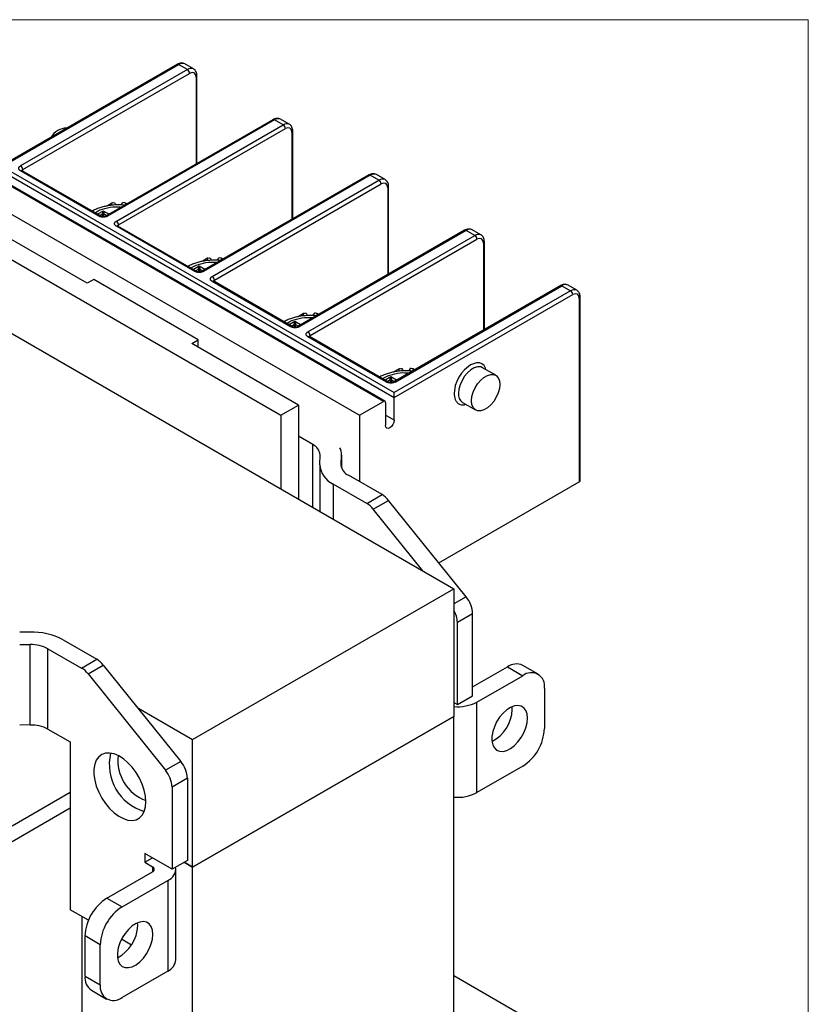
# Model space of a CAD drawing. Header units: inches. Extents: x 0 to 17, y 0 to 11.
# Tile 25 of 25: x 14.5 to 17, y 7.9 to 11. Entities that reach past the tile are written whole.
import ezdxf

# ---------------------------------------------------------------- set-up
doc = ezdxf.new("R2010")
doc.units = ezdxf.units.IN
doc.header["$MEASUREMENT"] = 0
doc.linetypes.add('SLD-Solid', pattern=[0])
doc.layers.add('SLD-DEFPOINTS', color=7, linetype='Continuous')

# ---------------------------------------------------------------- blocks, each defined once
blk = doc.blocks.new('Block2')
at = {"color": 7, "linetype": 'SLD-Solid', "lineweight": 18}
for p, q in [((17, 11), (0, 11)), ((17, 0), (17, 11))]:
    blk.add_line(p, q, dxfattribs=at)

msp = doc.modelspace()

# ---------------------------------------------------------------- linework, layer by layer
for p, q in [((15.035, 10.8425), (15.0072, 10.8586)), ((14.9826, 10.8571), (14.4139, 10.5289)), ((14.4238, 10.5312), (14.9875, 10.8566)), ((15.0153, 10.8406), (14.4822, 10.5328)), ((14.4892, 10.5208), (15.0223, 10.8285)), ((15.0153, 10.8406), (14.9875, 10.8566)), ((15.0432, 10.8165), (15.0432, 10.5386)), ((15.0461, 10.5402), (15.0461, 10.8205)), ((15.2888, 10.6804), (14.7557, 10.3726)), ((15.2937, 10.6799), (14.7606, 10.3721)), ((15.3216, 10.6638), (15.2937, 10.6799)), ((15.3412, 10.6657), (15.3134, 10.6818)), ((14.7884, 10.356), (15.3216, 10.6638)), ((14.7954, 10.344), (15.3285, 10.6517)), ((15.3494, 10.6397), (15.3494, 10.3618)), ((15.3523, 10.3634), (15.3523, 10.6437)), ((14.4098, 10.5232), (15.6765, 9.7919)), ((14.4238, 10.5312), (15.6765, 9.808)), ((14.7328, 10.3721), (14.4822, 10.5167)), ((14.4871, 10.5172), (14.4865, 10.5174)), ((14.7377, 10.3726), (14.4871, 10.5172)), ((14.4892, 10.5161), (14.4892, 10.5208)), ((15.6417, 9.7799), (14.375, 10.5111)), ((15.6466, 9.7804), (14.38, 10.5116)), ((15.595, 10.5036), (15.0619, 10.1958)), ((15.5999, 10.5031), (15.0668, 10.1953)), ((15.0947, 10.1793), (15.6278, 10.487)), ((15.6278, 10.487), (15.5999, 10.5031)), ((15.6475, 10.489), (15.6196, 10.505)), ((14.2985, 10.4669), (15.5651, 9.7357)), ((15.1016, 10.1672), (15.6347, 10.475)), ((15.6556, 10.4629), (15.6556, 10.185)), ((15.6585, 10.1867), (15.6585, 10.4669)), ((13.7459, 10.4058), (15.8672, 9.1812)), ((14.7466, 10.3884), (14.7284, 10.3779)), ((14.7649, 10.3779), (14.7466, 10.3884)), ((14.7738, 10.414), (14.7567, 10.4042)), ((14.7738, 10.4069), (14.7738, 10.414)), ((14.8223, 10.411), (14.8171, 10.414)), ((14.8171, 10.414), (14.8171, 10.408)), ((14.7355, 10.3739), (14.7445, 10.3791)), ((14.7445, 10.3791), (14.7445, 10.3707)), ((14.7487, 10.3791), (14.7578, 10.3738)), ((14.7487, 10.3707), (14.7487, 10.3791)), ((14.6952, 10.1576), (14.3542, 10.3544)), ((15.039, 10.1953), (14.7884, 10.34)), ((14.7934, 10.3404), (14.7927, 10.3407)), ((15.0439, 10.1958), (14.7934, 10.3404)), ((14.7954, 10.3393), (14.7954, 10.344)), ((15.9013, 10.3268), (15.3681, 10.019)), ((15.9062, 10.3263), (15.3731, 10.0185)), ((15.934, 10.3102), (15.9062, 10.3263)), ((15.9537, 10.3122), (15.9259, 10.3283)), ((14.2985, 10.3223), (15.3146, 9.7357)), ((15.4009, 10.0025), (15.934, 10.3102)), ((15.4079, 9.9904), (15.941, 10.2982)), ((15.9619, 10.2861), (15.9619, 10.0082)), ((15.9647, 10.0099), (15.9647, 10.2901)), ((15.08, 10.2372), (15.063, 10.2274)), ((15.08, 10.2301), (15.08, 10.2372)), ((15.1285, 10.2342), (15.1233, 10.2372)), ((15.1233, 10.2372), (15.1233, 10.2312)), ((15.0528, 10.2117), (15.0347, 10.2012)), ((15.0417, 10.1971), (15.0507, 10.2023)), ((15.0507, 10.2023), (15.0507, 10.1939)), ((15.0711, 10.2011), (15.0528, 10.2117)), ((15.055, 10.2023), (15.064, 10.197)), ((15.055, 10.1939), (15.055, 10.2023)), ((14.7161, 10.1696), (14.6952, 10.1576)), ((15.0501, 9.9768), (14.7161, 10.1696)), ((15.1016, 10.1625), (15.1016, 10.1672)), ((15.3452, 10.0185), (15.0947, 10.1632)), ((15.0996, 10.1637), (15.0989, 10.1639)), ((15.3501, 10.019), (15.0996, 10.1637)), ((16.2075, 10.15), (15.6744, 9.8422)), ((15.6793, 9.8418), (16.2124, 10.1495)), ((16.2124, 10.1495), (16.2402, 10.1334)), ((16.2599, 10.1354), (16.2321, 10.1515)), ((16.2402, 10.1334), (15.6765, 9.808)), ((15.6765, 9.7919), (16.2472, 10.1214)), ((16.2681, 10.1093), (16.2681, 9.5227)), ((16.271, 9.5267), (16.271, 10.1134)), ((15.3862, 10.0605), (15.3692, 10.0507)), ((15.3862, 10.0533), (15.3862, 10.0605)), ((15.4347, 10.0575), (15.4295, 10.0605)), ((15.4295, 10.0605), (15.4295, 10.0545)), ((15.3591, 10.0349), (15.3409, 10.0244)), ((15.348, 10.0203), (15.3569, 10.0255)), ((15.3569, 10.0255), (15.3569, 10.0171)), ((15.3773, 10.0243), (15.3591, 10.0349)), ((15.3612, 10.0255), (15.3703, 10.0203)), ((15.3612, 10.0171), (15.3612, 10.0255)), ((15.6514, 9.8418), (15.4009, 9.9864)), ((15.4058, 9.9869), (15.4051, 9.9871)), ((15.6564, 9.8422), (15.4058, 9.9869)), ((15.4079, 9.9857), (15.4079, 9.9904)), ((15.0293, 9.9647), (15.0501, 9.9768)), ((15.3703, 9.7678), (15.0293, 9.9647)), ((15.0501, 9.9527), (15.0501, 9.9768)), ((15.6924, 9.8837), (15.6754, 9.8739)), ((15.6924, 9.8766), (15.6924, 9.8837)), ((15.7409, 9.8807), (15.7357, 9.8837)), ((15.7357, 9.8837), (15.7357, 9.8777)), ((16.0008, 9.8634), (15.959, 9.8875)), ((15.6653, 9.8581), (15.6471, 9.8476)), ((15.6836, 9.8476), (15.6653, 9.8581)), ((15.6542, 9.8435), (15.6632, 9.8487)), ((15.6632, 9.8487), (15.6632, 9.8403)), ((15.6674, 9.8487), (15.6765, 9.8435)), ((15.6674, 9.8403), (15.6674, 9.8487)), ((15.6765, 9.7196), (15.6765, 9.7919)), ((15.3146, 9.7357), (15.3703, 9.7678)), ((15.3703, 9.7678), (15.3703, 9.4681)), ((15.5651, 9.7357), (15.6417, 9.7799)), ((15.6487, 9.7759), (15.6487, 9.7035)), ((15.8951, 9.7767), (15.9368, 9.7526)), ((15.3146, 9.7357), (15.3146, 9.5002)), ((15.5651, 9.7357), (15.5651, 9.5237)), ((15.6765, 9.7196), (15.6487, 9.7357)), ((15.4162, 9.6418), (15.3703, 9.6683)), ((15.4162, 9.4415), (15.4162, 9.6418)), ((15.4383, 9.5775), (15.4393, 9.6089)), ((15.5072, 9.5768), (15.5082, 9.6082)), ((15.5082, 9.5688), (15.5082, 9.6097)), ((15.5082, 9.6082), (15.5082, 9.5689)), ((15.4383, 9.576), (15.4383, 9.4288)), ((15.5072, 9.5752), (15.5072, 9.5768)), ((15.6375, 9.4819), (15.5303, 9.5438)), ((15.5888, 9.4538), (15.4816, 9.5157)), ((15.4816, 9.5157), (15.4816, 9.4038)), ((15.8191, 9.2635), (16.2681, 9.5227)), ((15.5888, 9.4538), (15.6375, 9.4819)), ((15.6096, 9.4353), (15.6584, 9.4634)), ((15.9062, 9.1551), (15.6584, 9.4634)), ((15.7677, 9.2386), (15.6096, 9.4353)), ((15.032, 8.6991), (15.8672, 9.1812)), ((15.8672, 9.1812), (15.8672, 8.7729)), ((15.9062, 9.1551), (15.8672, 9.1326)), ((15.9271, 9.1013), (15.8783, 9.0732)), ((15.9271, 8.8388), (15.9271, 9.1013)), ((15.8783, 8.8107), (15.8783, 9.0732)), ((14.5116, 9.0424), (14.4794, 9.0421)), ((14.4794, 9.0023), (14.5128, 9.0027)), ((14.5128, 8.7455), (14.5128, 9.0027)), ((14.6186, 9.0175), (14.7258, 8.9556)), ((14.5698, 8.7322), (14.5698, 8.9894)), ((14.5698, 8.9894), (14.677, 8.9275)), ((14.677, 8.9275), (14.7258, 8.9556)), ((14.6979, 8.909), (14.7466, 8.9371)), ((14.6979, 8.909), (14.9457, 8.6007)), ((14.7466, 8.9371), (14.9945, 8.6288)), ((15.9271, 8.867), (16.0384, 8.9312)), ((16.0384, 8.9312), (16.0871, 8.9031)), ((16.1363, 8.908), (16.0876, 8.9361)), ((15.941, 8.8187), (16.0871, 8.9031)), ((16.1567, 8.8629), (16.1567, 8.7343)), ((15.8672, 8.8171), (15.8783, 8.8107)), ((15.8783, 8.8107), (15.9271, 8.8388)), ((15.941, 8.5294), (15.941, 8.8187)), ((14.8565, 8.8004), (15.032, 8.6991)), ((16.0537, 8.7954), (16.0532, 8.8041)), ((15.8672, 8.7729), (15.032, 8.2908)), ((15.032, 8.2908), (15.8672, 8.7729)), ((15.8672, 7.1399), (15.8672, 8.7729)), ((15.8672, 8.7729), (15.8672, 8.7729)), ((14.5128, 8.7455), (14.4794, 8.7452)), ((14.5698, 8.7322), (14.6409, 8.6912)), ((14.6409, 8.6912), (14.6409, 8.155)), ((15.032, 8.2908), (15.032, 8.6991)), ((14.9945, 8.6288), (14.9457, 8.6007)), ((16.0871, 8.6138), (15.941, 8.5294)), ((15.0153, 8.575), (14.9666, 8.5469)), ((15.0153, 8.575), (15.0153, 8.3125)), ((14.4558, 8.4234), (14.6409, 8.5303)), ((14.9666, 8.5469), (14.9666, 8.2844)), ((14.6409, 8.4792), (14.4558, 8.3724)), ((14.9666, 8.2844), (14.8796, 8.3346)), ((14.8796, 8.3346), (14.8796, 8.3065)), ((14.8796, 8.3065), (14.904, 8.3205)), ((15.0153, 8.3125), (14.9666, 8.2844)), ((14.8796, 8.3065), (14.904, 8.2924)), ((14.904, 8.2924), (14.904, 8.2763)), ((14.9786, 7.9951), (14.9786, 8.2844)), ((15.032, 8.2908), (15.0049, 8.3065)), ((15.0049, 8.3065), (15.032, 8.2908)), ((15.032, 6.6577), (15.032, 8.2908)), ((14.7578, 8.192), (14.904, 8.2763)), ((14.8065, 8.1638), (14.9527, 8.2482)), ((14.9527, 8.2482), (14.9527, 7.9589)), ((14.7578, 8.192), (14.8065, 8.1638)), ((14.6993, 8.1213), (14.6409, 8.155)), ((14.6785, 8.1333), (14.6785, 7.2701)), ((14.8566, 8.1044), (14.8561, 8.1131)), ((14.7369, 8.0433), (14.6882, 8.0714)), ((14.6882, 7.9428), (14.6882, 8.0714)), ((14.8363, 8.0422), (14.8046, 8.0605)), ((14.7369, 7.9147), (14.7369, 8.0433)), ((14.6882, 7.9428), (14.7369, 7.9147)), ((14.9527, 7.9589), (14.8065, 7.8745)), ((16.5465, 7.5513), (15.8672, 7.9434)), ((14.7086, 7.8978), (14.7573, 7.8696))]:
    msp.add_line(p, q)
at = {"flags": 128}
for points in [[(15.9695, 9.8815), (15.9686, 9.8863), (15.9637, 9.8944), (15.957, 9.9), (15.9488, 9.9031), (15.9393, 9.9033), (15.9201, 9.8964), (15.9009, 9.8811), (15.8914, 9.87), (15.8832, 9.8574), (15.8765, 9.844), (15.8716, 9.8303), (15.8679, 9.806), (15.8679, 9.806)], [(15.959, 9.8875), (15.9528, 9.8899), (15.9431, 9.8902), (15.9325, 9.8871), (15.9216, 9.8808), (15.911, 9.8717), (15.9014, 9.8603), (15.8932, 9.8472), (15.887, 9.8333), (15.8831, 9.8192), (15.8818, 9.806)], [(15.9236, 9.7819), (15.9249, 9.7951), (15.9288, 9.8091), (15.935, 9.8231), (15.9431, 9.8362), (15.9528, 9.8476), (15.9634, 9.8567), (15.9743, 9.863), (15.9849, 9.8661), (15.9945, 9.8658), (16.0027, 9.8622), (16.0089, 9.8554), (16.0127, 9.8459), (16.0141, 9.8341), (16.0127, 9.8208), (16.0089, 9.8068), (16.0027, 9.7929), (15.9945, 9.7798), (15.9849, 9.7684), (15.9743, 9.7593), (15.9634, 9.753), (15.9528, 9.7499), (15.9431, 9.7502), (15.935, 9.7538), (15.9288, 9.7606), (15.9249, 9.7701), (15.9236, 9.7819)], [(15.6765, 9.7919), (15.6765, 9.7935), (15.6765, 9.7952), (15.6765, 9.797), (15.6765, 9.799), (15.6765, 9.801), (15.6765, 9.8029), (15.6765, 9.8048), (15.6765, 9.8065), (15.6765, 9.808)], [(15.6765, 9.7196), (15.6754, 9.7128), (15.6724, 9.7059), (15.6679, 9.6998), (15.6626, 9.6955), (15.6573, 9.6936), (15.6527, 9.6945), (15.6497, 9.698), (15.6487, 9.7035)], [(16.1024, 8.7673), (16.1011, 8.7807), (16.0972, 8.7919), (16.0908, 8.8005), (16.0823, 8.8059), (16.0721, 8.808), (16.0606, 8.8067), (16.0485, 8.8019), (16.0361, 8.794), (16.0242, 8.7834), (16.0133, 8.7704), (16.0039, 8.7557), (15.9965, 8.7401), (15.9913, 8.7242), (15.9886, 8.7087), (15.9886, 8.6945), (15.9913, 8.6821), (15.9965, 8.6721), (16.0039, 8.6651), (16.0133, 8.6613), (16.0242, 8.6609), (16.0361, 8.664), (16.0485, 8.6703), (16.0606, 8.6797), (16.0721, 8.6915), (16.0823, 8.7054), (16.0908, 8.7207), (16.0972, 8.7366), (16.1011, 8.7524), (16.1024, 8.7673)], [(14.8831, 8.4999), (14.8818, 8.5179), (14.8778, 8.5369), (14.8713, 8.5562), (14.8625, 8.5753), (14.8517, 8.5935), (14.8392, 8.6102), (14.8254, 8.625), (14.8108, 8.6372), (14.7958, 8.6466), (14.781, 8.6529), (14.7668, 8.6558), (14.7536, 8.6552), (14.7419, 8.6512), (14.732, 8.6438), (14.7243, 8.6334), (14.7191, 8.6203), (14.7164, 8.6048), (14.7164, 8.5875), (14.7191, 8.569), (14.7243, 8.5497), (14.732, 8.5305), (14.7419, 8.5117), (14.7536, 8.4942), (14.7668, 8.4784), (14.781, 8.4648), (14.7958, 8.454), (14.8108, 8.4461), (14.8254, 8.4415), (14.8392, 8.4404), (14.8517, 8.4427), (14.8625, 8.4484), (14.8713, 8.4573), (14.8778, 8.4691), (14.8818, 8.4835), (14.8831, 8.4999)], [(14.9054, 8.0762), (14.904, 8.0896), (14.9001, 8.1009), (14.8937, 8.1094), (14.8852, 8.1148), (14.875, 8.1169), (14.8636, 8.1156), (14.8514, 8.1109), (14.8391, 8.103), (14.8272, 8.0923), (14.8163, 8.0793), (14.8069, 8.0647), (14.7994, 8.049), (14.7942, 8.0331), (14.7916, 8.0177), (14.7916, 8.0034), (14.7942, 7.991), (14.7994, 7.9811), (14.8069, 7.974), (14.8163, 7.9703), (14.8272, 7.9699), (14.8391, 7.9729), (14.8514, 7.9793), (14.8636, 7.9886), (14.875, 8.0005), (14.8852, 8.0144), (14.8937, 8.0296), (14.9001, 8.0455), (14.904, 8.0613), (14.9054, 8.0762)]]:
    msp.add_lwpolyline(points, dxfattribs=at)
for centre, radius, start, end in [((14.999, 10.8405), 0.0198, 65.6923, 125.6185), ((14.9846, 10.8526), 0.00495, 54.3808, 114.3066), ((15.0269, 10.8243), 0.0199, 67.0212, 125.5017), ((15.0072, 10.8278), 0.0151, 2.6054, 57.3951), ((15.0414, 10.8208), 0.00465, 292.2138, 356.4864), ((15.2908, 10.6758), 0.00495, 54.3804, 114.3068), ((15.3053, 10.6638), 0.0198, 65.6923, 125.6185), ((14.6304, 10.5944), 0.059, 90.6863, 149.3083), ((15.333, 10.6488), 0.0188, 63.5303, 127.3208), ((15.3134, 10.6511), 0.0151, 2.6053, 57.3951), ((15.3476, 10.644), 0.00472, 292.7414, 355.958), ((14.4741, 10.5201), 0.0151, 2.6054, 57.3951), ((14.4851, 10.5127), 0.00495, 65.693, 125.6196), ((14.4914, 10.516), 0.00525, 115.3077, 164.2234), ((15.5971, 10.4991), 0.00495, 54.3805, 114.3066), ((15.6115, 10.487), 0.0198, 65.6923, 125.6185), ((15.6392, 10.472), 0.0188, 63.5303, 127.3208), ((15.6196, 10.4743), 0.0151, 2.6054, 57.395), ((15.6538, 10.4672), 0.0047, 292.6042, 356.0956), ((14.7356, 10.3684), 0.00471, 63.5328, 127.3237), ((14.7466, 10.375), 0.00461, 62.6099, 117.3893), ((14.7577, 10.3682), 0.00484, 53.6284, 115.3455), ((14.7803, 10.3433), 0.0151, 2.6053, 57.3951), ((14.7913, 10.3359), 0.00495, 65.693, 125.6196), ((14.7976, 10.3392), 0.00525, 115.3077, 164.2234), ((15.9033, 10.3223), 0.00495, 54.3804, 114.3068), ((15.9177, 10.3102), 0.0198, 65.6923, 125.6185), ((15.9456, 10.294), 0.0199, 67.0212, 125.5017), ((15.9259, 10.2975), 0.0151, 2.6052, 57.3952), ((15.9601, 10.2904), 0.00468, 292.4696, 356.2298), ((15.0528, 10.1982), 0.00461, 62.6095, 117.3892), ((15.0418, 10.1916), 0.00471, 63.5328, 127.3237), ((15.064, 10.1916), 0.0047, 52.6674, 116.4761), ((15.0865, 10.1665), 0.0151, 2.6054, 57.395), ((15.1039, 10.1625), 0.00525, 115.3072, 164.2236), ((15.0976, 10.1592), 0.00495, 65.693, 125.6196), ((16.2095, 10.1455), 0.00495, 54.3803, 114.3066), ((16.2239, 10.1334), 0.0198, 65.6923, 125.6185), ((16.2518, 10.1172), 0.0199, 67.0212, 125.5017), ((16.2321, 10.1207), 0.0151, 2.6051, 57.3951), ((16.2663, 10.1137), 0.00472, 292.7422, 355.9566), ((15.3481, 10.0148), 0.00471, 63.5328, 127.3237), ((15.3591, 10.0214), 0.00461, 62.6096, 117.3891), ((15.3702, 10.0148), 0.00471, 52.6757, 116.4677), ((15.3927, 9.9897), 0.0151, 2.6052, 57.3952), ((15.4038, 9.9824), 0.00495, 65.693, 125.6196), ((15.4101, 9.9857), 0.00525, 115.3077, 164.2234), ((15.6543, 9.8379), 0.00484, 64.673, 126.3531), ((15.6653, 9.8446), 0.00461, 62.6094, 117.3893), ((15.6764, 9.8379), 0.00483, 53.6099, 115.364), ((15.9126, 9.8023), 0.031, 173.1427, 235.545), ((15.6444, 9.7766), 0.0043, 350.7864, 129.2043), ((15.4002, 9.6061), 0.0392, 4.0972, 65.8769), ((15.4561, 9.6094), 0.0521, 358.6385, 25.5), ((15.5116, 9.5827), 0.0734, 184.0971, 245.877), ((15.5463, 9.5796), 0.0392, 184.0971, 245.877), ((16.266, 9.5272), 0.00495, 294.3761, 354.3033), ((15.5978, 9.4161), 0.0769, 37.979, 58.894), ((15.549, 9.388), 0.0769, 37.979, 58.894), ((15.8365, 9.0972), 0.0906, 2.6392, 39.772), ((15.794, 9.0705), 0.0843, 1.8698, 29.8372), ((14.518, 8.8284), 0.2142, 62.013, 91.7292), ((14.5162, 8.8885), 0.1142, 62.0129, 91.7292), ((14.686, 8.8898), 0.0769, 37.979, 58.894), ((16.0672, 8.891), 0.0495, 65.693, 125.6174), ((14.6373, 8.8617), 0.0769, 37.979, 58.894), ((16.1143, 8.8698), 0.043, 350.786, 129.2032), ((15.8792, 8.9374), 0.1337, 264.8455, 297.5019), ((15.9331, 8.7997), 0.1207, 297.5015, 357.9505), ((14.5162, 8.6313), 0.1142, 62.0129, 91.7292), ((16.0056, 8.7412), 0.1513, 302.6055, 357.3945), ((14.922, 8.6188), 0.1562, 166.4495, 253.5452), ((14.9293, 8.6325), 0.1363, 173.6368, 250.1353), ((14.9248, 8.5708), 0.0906, 2.6392, 39.772), ((14.8761, 8.5427), 0.0906, 2.6392, 39.772), ((15.8796, 8.6462), 0.1319, 264.6155, 297.732), ((14.9009, 8.2844), 0.00859, 290.7829, 69.2163), ((14.9366, 8.2865), 0.0415, 292.7752, 6.0753), ((14.8393, 8.0645), 0.1513, 122.6055, 177.3945), ((14.888, 8.0364), 0.1513, 122.6055, 177.3945), ((14.736, 8.1087), 0.1207, 297.5015, 357.9505), ((14.9343, 7.9995), 0.0446, 294.3747, 354.305), ((14.7365, 7.9375), 0.0485, 173.7021, 234.9856), ((14.7794, 7.9078), 0.043, 170.7859, 309.2033)]:
    msp.add_arc(centre, radius, start, end)
for centre, major_axis, start_param, end_param in [((14.7738, 10.4044), (0.0105, 0.0105), 0.995796, 1.0931), ((14.8171, 10.4044), (-0.0105, 0.0105), 5.190086, 5.28739), ((15.08, 10.2276), (0.0105, 0.0105), 0.995796, 1.0931), ((15.1233, 10.2276), (-0.0105, 0.0105), 5.190086, 5.28739), ((15.3862, 10.0508), (0.0105, 0.0105), 0.995796, 1.0931), ((15.4295, 10.0508), (-0.0105, 0.0105), 5.190086, 5.28739), ((15.6924, 9.874), (0.0105, 0.0105), 0.995796, 1.0931), ((15.7357, 9.874), (-0.0105, 0.0105), 5.190086, 5.28739)]:
    msp.add_ellipse(centre, major_axis=major_axis, ratio=0.517687, start_param=start_param, end_param=end_param)
for points, knots in [([(15.0072, 10.8586), (15.0053, 10.8594), (15.0017, 10.8611), (14.9954, 10.8615), (14.9889, 10.8603), (14.9847, 10.8582), (14.9826, 10.8571)], [0, 0, 0, 0, 0.2556078, 0.5089189, 0.7577223, 1, 1, 1, 1]), ([(15.0461, 10.8205), (15.0459, 10.8228), (15.0456, 10.8275), (15.0434, 10.8337), (15.04, 10.839), (15.0367, 10.8414), (15.035, 10.8425)], [0, 0, 0, 0, 0.242276, 0.491082, 0.74439, 1, 1, 1, 1]), ([(15.3134, 10.6818), (15.3116, 10.6827), (15.3079, 10.6844), (15.3016, 10.6847), (15.2951, 10.6835), (15.2909, 10.6814), (15.2888, 10.6804)], [0, 0, 0, 0, 0.255608, 0.508919, 0.757723, 1, 1, 1, 1]), ([(15.3523, 10.6437), (15.3521, 10.646), (15.3519, 10.6507), (15.3496, 10.6569), (15.3462, 10.6623), (15.3429, 10.6646), (15.3412, 10.6657)], [0, 0, 0, 0, 0.242276, 0.491082, 0.74439, 1, 1, 1, 1]), ([(14.4822, 10.5167), (14.4817, 10.5171), (14.4805, 10.5178), (14.4792, 10.519), (14.4778, 10.5205), (14.4767, 10.5225), (14.4763, 10.5248), (14.4767, 10.5271), (14.4779, 10.5293), (14.4797, 10.5312), (14.4814, 10.5323), (14.4822, 10.5328)], [0, 0, 0, 0, 0.080115, 0.159741, 0.240152, 0.369781, 0.500092, 0.629721, 0.760033, 0.87985, 1, 1, 1, 1]), ([(15.6196, 10.505), (15.6178, 10.5059), (15.6141, 10.5076), (15.6078, 10.5079), (15.6013, 10.5067), (15.5971, 10.5046), (15.595, 10.5036)], [0, 0, 0, 0, 0.2556078, 0.5089189, 0.7577226, 1, 1, 1, 1]), ([(15.6585, 10.4669), (15.6584, 10.4692), (15.6581, 10.474), (15.6559, 10.4802), (15.6524, 10.4855), (15.6491, 10.4878), (15.6475, 10.489)], [0, 0, 0, 0, 0.242276, 0.491082, 0.74439, 1, 1, 1, 1]), ([(14.8153, 10.407), (14.8135, 10.4072), (14.8069, 10.4079), (14.7932, 10.4083), (14.7785, 10.4076), (14.7642, 10.4058), (14.7522, 10.4035), (14.7385, 10.3999), (14.725, 10.3949), (14.7157, 10.3909), (14.7114, 10.3882), (14.711, 10.388)], [0, 0, 0, 0, 0.049685, 0.179346, 0.367722, 0.444838, 0.572007, 0.702893, 0.842426, 0.9872, 1, 1, 1, 1]), ([(14.7209, 10.3823), (14.7222, 10.3834), (14.7297, 10.3898), (14.7521, 10.3974), (14.7805, 10.4031), (14.7987, 10.4017), (14.8052, 10.4012)], [0, 0, 0, 0, 0.0720448, 0.4226362, 0.7951522, 1, 1, 1, 1]), ([(14.7445, 10.3791), (14.7445, 10.3793), (14.7445, 10.3799), (14.7447, 10.381), (14.7449, 10.3822), (14.7452, 10.3839), (14.7458, 10.3862), (14.7463, 10.3876), (14.7466, 10.3884)], [0, 0, 0, 0, 0.082227, 0.174015, 0.280699, 0.40572, 0.640959, 1, 1, 1, 1]), ([(14.7466, 10.3884), (14.7468, 10.388), (14.7471, 10.3872), (14.7475, 10.3858), (14.7478, 10.3846), (14.7482, 10.3833), (14.7484, 10.3819), (14.7487, 10.3803), (14.7487, 10.3794), (14.7487, 10.3791)], [0, 0, 0, 0, 0.1954107, 0.3596587, 0.4928677, 0.5952846, 0.7575222, 0.8889815, 1, 1, 1, 1]), ([(14.7749, 10.4146), (14.7772, 10.4158), (14.7798, 10.416), (14.7841, 10.4139), (14.7856, 10.4116), (14.7856, 10.409)], [0, 0, 0, 0, 0.5, 0.5, 1, 1, 1, 1]), ([(14.8159, 10.4146), (14.8136, 10.4158), (14.811, 10.416), (14.8067, 10.4139), (14.8052, 10.4116), (14.8052, 10.409)], [0, 0, 0, 0, 0.5, 0.5, 1, 1, 1, 1]), ([(14.7606, 10.3721), (14.76, 10.3718), (14.7588, 10.3711), (14.7567, 10.3703), (14.7541, 10.3696), (14.7507, 10.3689), (14.7467, 10.3687), (14.7427, 10.3689), (14.7389, 10.3696), (14.7355, 10.3707), (14.7337, 10.3716), (14.7328, 10.3721)], [0, 0, 0, 0, 0.0801151, 0.1597406, 0.2401519, 0.3697806, 0.5000923, 0.6297213, 0.7600334, 0.8798503, 1, 1, 1, 1]), ([(14.7557, 10.3726), (14.7544, 10.372), (14.7517, 10.3708), (14.7467, 10.3703), (14.7416, 10.3708), (14.739, 10.372), (14.7377, 10.3726)], [0, 0, 0, 0, 0.249999, 0.5, 0.75, 1, 1, 1, 1]), ([(14.7884, 10.34), (14.7879, 10.3403), (14.7868, 10.341), (14.7854, 10.3422), (14.784, 10.3437), (14.7829, 10.3457), (14.7825, 10.348), (14.7829, 10.3503), (14.7841, 10.3525), (14.786, 10.3544), (14.7876, 10.3555), (14.7884, 10.356)], [0, 0, 0, 0, 0.080115, 0.159741, 0.240152, 0.369781, 0.500092, 0.629721, 0.760033, 0.87985, 1, 1, 1, 1]), ([(15.9259, 10.3283), (15.924, 10.3291), (15.9204, 10.3308), (15.914, 10.3311), (15.9075, 10.3299), (15.9033, 10.3278), (15.9013, 10.3268)], [0, 0, 0, 0, 0.255608, 0.508919, 0.757723, 1, 1, 1, 1]), ([(15.9647, 10.2901), (15.9646, 10.2925), (15.9643, 10.2972), (15.9621, 10.3034), (15.9586, 10.3087), (15.9553, 10.311), (15.9537, 10.3122)], [0, 0, 0, 0, 0.242276, 0.491082, 0.74439, 1, 1, 1, 1]), ([(15.1215, 10.2302), (15.1197, 10.2304), (15.1131, 10.2312), (15.0994, 10.2315), (15.0848, 10.2308), (15.0704, 10.229), (15.0585, 10.2268), (15.0447, 10.2231), (15.0313, 10.2182), (15.0217, 10.214), (15.0171, 10.2111), (15.0165, 10.2107)], [0, 0, 0, 0, 0.049207, 0.177622, 0.364188, 0.440563, 0.56651, 0.696138, 0.83433, 0.977713, 1, 1, 1, 1]), ([(15.0811, 10.2379), (15.0834, 10.239), (15.0861, 10.2392), (15.0904, 10.2371), (15.0918, 10.2348), (15.0918, 10.2322)], [0, 0, 0, 0, 0.5, 0.5, 1, 1, 1, 1]), ([(15.1221, 10.2379), (15.1199, 10.239), (15.1172, 10.2392), (15.1129, 10.2371), (15.1115, 10.2348), (15.1115, 10.2322)], [0, 0, 0, 0, 0.5, 0.5, 1, 1, 1, 1]), ([(15.0271, 10.2055), (15.0284, 10.2066), (15.0359, 10.213), (15.0584, 10.2206), (15.0867, 10.2264), (15.1049, 10.2249), (15.1114, 10.2244)], [0, 0, 0, 0, 0.072045, 0.422636, 0.795152, 1, 1, 1, 1]), ([(15.0507, 10.2023), (15.0507, 10.2025), (15.0507, 10.2031), (15.0509, 10.2042), (15.0511, 10.2055), (15.0514, 10.2071), (15.052, 10.2094), (15.0525, 10.2108), (15.0528, 10.2117)], [0, 0, 0, 0, 0.082227, 0.174015, 0.280699, 0.40572, 0.640959, 1, 1, 1, 1]), ([(15.0528, 10.2117), (15.053, 10.2112), (15.0533, 10.2104), (15.0537, 10.209), (15.0541, 10.2078), (15.0544, 10.2065), (15.0547, 10.2051), (15.0549, 10.2035), (15.0549, 10.2027), (15.055, 10.2023)], [0, 0, 0, 0, 0.195411, 0.359659, 0.492868, 0.595285, 0.757522, 0.888982, 1, 1, 1, 1]), ([(15.0668, 10.1953), (15.0662, 10.195), (15.065, 10.1944), (15.063, 10.1936), (15.0603, 10.1928), (15.0569, 10.1921), (15.0529, 10.1919), (15.0489, 10.1921), (15.0452, 10.1928), (15.0418, 10.1939), (15.0399, 10.1948), (15.039, 10.1953)], [0, 0, 0, 0, 0.0801151, 0.1597406, 0.2401519, 0.3697806, 0.5000923, 0.6297213, 0.7600334, 0.8798503, 1, 1, 1, 1]), ([(15.0619, 10.1958), (15.0606, 10.1952), (15.058, 10.194), (15.0529, 10.1935), (15.0479, 10.194), (15.0452, 10.1952), (15.0439, 10.1958)], [0, 0, 0, 0, 0.249999, 0.500001, 0.75, 1, 1, 1, 1]), ([(15.0947, 10.1632), (15.0941, 10.1635), (15.093, 10.1642), (15.0916, 10.1654), (15.0902, 10.167), (15.0892, 10.1689), (15.0888, 10.1712), (15.0892, 10.1735), (15.0904, 10.1757), (15.0922, 10.1777), (15.0938, 10.1787), (15.0947, 10.1793)], [0, 0, 0, 0, 0.0801151, 0.1597406, 0.2401519, 0.3697806, 0.5000923, 0.6297213, 0.7600334, 0.8798503, 1, 1, 1, 1]), ([(16.2321, 10.1515), (16.2303, 10.1523), (16.2266, 10.154), (16.2203, 10.1543), (16.2138, 10.1532), (16.2096, 10.1511), (16.2075, 10.15)], [0, 0, 0, 0, 0.255608, 0.508919, 0.757723, 1, 1, 1, 1]), ([(16.271, 10.1134), (16.2708, 10.1157), (16.2705, 10.1204), (16.2683, 10.1266), (16.2649, 10.1319), (16.2616, 10.1342), (16.2599, 10.1354)], [0, 0, 0, 0, 0.242276, 0.491082, 0.744391, 1, 1, 1, 1]), ([(15.4277, 10.0534), (15.4259, 10.0536), (15.4194, 10.0544), (15.4057, 10.0547), (15.391, 10.054), (15.3767, 10.0522), (15.3647, 10.05), (15.351, 10.0464), (15.3375, 10.0414), (15.3279, 10.0372), (15.3233, 10.0343), (15.3227, 10.0339)], [0, 0, 0, 0, 0.049207, 0.177622, 0.364188, 0.440563, 0.56651, 0.696138, 0.83433, 0.977713, 1, 1, 1, 1]), ([(15.3334, 10.0287), (15.3346, 10.0298), (15.3421, 10.0362), (15.3646, 10.0438), (15.3929, 10.0496), (15.4112, 10.0481), (15.4176, 10.0476)], [0, 0, 0, 0, 0.072045, 0.422636, 0.795152, 1, 1, 1, 1]), ([(15.3874, 10.0611), (15.3896, 10.0622), (15.3923, 10.0625), (15.3966, 10.0603), (15.398, 10.058), (15.398, 10.0554)], [0, 0, 0, 0, 0.5, 0.5, 1, 1, 1, 1]), ([(15.4284, 10.0611), (15.4261, 10.0622), (15.4234, 10.0625), (15.4191, 10.0603), (15.4177, 10.058), (15.4177, 10.0554)], [0, 0, 0, 0, 0.5, 0.5, 1, 1, 1, 1]), ([(15.3731, 10.0185), (15.3725, 10.0182), (15.3713, 10.0176), (15.3692, 10.0168), (15.3665, 10.016), (15.3632, 10.0154), (15.3591, 10.0151), (15.3551, 10.0154), (15.3514, 10.0161), (15.348, 10.0171), (15.3461, 10.0181), (15.3452, 10.0185)], [0, 0, 0, 0, 0.080115, 0.159741, 0.240152, 0.369781, 0.500092, 0.629721, 0.760033, 0.87985, 1, 1, 1, 1]), ([(15.3681, 10.019), (15.3668, 10.0184), (15.3642, 10.0172), (15.3591, 10.0167), (15.3541, 10.0172), (15.3515, 10.0184), (15.3501, 10.019)], [0, 0, 0, 0, 0.249999, 0.5, 0.75, 1, 1, 1, 1]), ([(15.3569, 10.0255), (15.357, 10.0258), (15.357, 10.0264), (15.3571, 10.0275), (15.3573, 10.0287), (15.3576, 10.0303), (15.3583, 10.0326), (15.3588, 10.034), (15.3591, 10.0349)], [0, 0, 0, 0, 0.082227, 0.174015, 0.280699, 0.40572, 0.640959, 1, 1, 1, 1]), ([(15.3591, 10.0349), (15.3592, 10.0344), (15.3595, 10.0336), (15.36, 10.0322), (15.3603, 10.031), (15.3606, 10.0297), (15.3609, 10.0283), (15.3611, 10.0267), (15.3612, 10.0259), (15.3612, 10.0255)], [0, 0, 0, 0, 0.195411, 0.359659, 0.492868, 0.595285, 0.757522, 0.888982, 1, 1, 1, 1]), ([(15.4009, 9.9864), (15.4003, 9.9867), (15.3992, 9.9874), (15.3978, 9.9886), (15.3965, 9.9902), (15.3954, 9.9921), (15.395, 9.9944), (15.3954, 9.9967), (15.3966, 9.9989), (15.3984, 10.0009), (15.4001, 10.0019), (15.4009, 10.0025)], [0, 0, 0, 0, 0.079597, 0.159223, 0.240129, 0.368602, 0.500069, 0.628543, 0.760011, 0.879282, 1, 1, 1, 1]), ([(15.6936, 9.8843), (15.6959, 9.8854), (15.6985, 9.8857), (15.7028, 9.8836), (15.7042, 9.8813), (15.7042, 9.8786)], [0, 0, 0, 0, 0.5, 0.5, 1, 1, 1, 1]), ([(15.7346, 9.8843), (15.7323, 9.8854), (15.7297, 9.8857), (15.7253, 9.8836), (15.7239, 9.8813), (15.7239, 9.8786)], [0, 0, 0, 0, 0.5, 0.5, 1, 1, 1, 1]), ([(15.734, 9.8767), (15.7322, 9.8769), (15.7256, 9.8776), (15.7119, 9.8779), (15.6972, 9.8772), (15.6829, 9.8754), (15.6709, 9.8732), (15.6572, 9.8696), (15.6437, 9.8646), (15.6341, 9.8604), (15.6295, 9.8575), (15.6289, 9.8571)], [0, 0, 0, 0, 0.049208, 0.177622, 0.364188, 0.440563, 0.56651, 0.696138, 0.83433, 0.977713, 1, 1, 1, 1]), ([(15.6396, 9.8519), (15.6409, 9.853), (15.6483, 9.8594), (15.6708, 9.867), (15.6992, 9.8728), (15.7174, 9.8713), (15.7239, 9.8708)], [0, 0, 0, 0, 0.0720448, 0.4226362, 0.7951522, 1, 1, 1, 1]), ([(15.6632, 9.8487), (15.6632, 9.849), (15.6632, 9.8496), (15.6633, 9.8507), (15.6635, 9.8519), (15.6639, 9.8536), (15.6645, 9.8558), (15.665, 9.8572), (15.6653, 9.8581)], [0, 0, 0, 0, 0.082227, 0.174015, 0.280699, 0.40572, 0.640959, 1, 1, 1, 1]), ([(15.6653, 9.8581), (15.6655, 9.8576), (15.6658, 9.8568), (15.6662, 9.8555), (15.6665, 9.8543), (15.6669, 9.853), (15.6671, 9.8515), (15.6674, 9.8499), (15.6674, 9.8491), (15.6674, 9.8487)], [0, 0, 0, 0, 0.195411, 0.359659, 0.492868, 0.595285, 0.757522, 0.888982, 1, 1, 1, 1]), ([(15.6793, 9.8418), (15.6787, 9.8414), (15.6775, 9.8408), (15.6754, 9.84), (15.6728, 9.8392), (15.6694, 9.8386), (15.6654, 9.8384), (15.6613, 9.8386), (15.6576, 9.8393), (15.6542, 9.8403), (15.6524, 9.8413), (15.6514, 9.8418)], [0, 0, 0, 0, 0.080115, 0.159741, 0.240152, 0.369781, 0.500092, 0.629721, 0.760033, 0.87985, 1, 1, 1, 1]), ([(15.6744, 9.8422), (15.6731, 9.8416), (15.6704, 9.8404), (15.6654, 9.8399), (15.6603, 9.8404), (15.6577, 9.8416), (15.6564, 9.8422)], [0, 0, 0, 0, 0.249999, 0.5, 0.749998, 1, 1, 1, 1]), ([(15.8679, 9.806), (15.8686, 9.7988), (15.8697, 9.7877), (15.8762, 9.7775), (15.8829, 9.7717), (15.8913, 9.7689), (15.8989, 9.7679), (15.904, 9.77), (15.9055, 9.7706)], [0, 0, 0, 0, 0.292481, 0.451506, 0.610753, 0.769778, 0.929025, 1, 1, 1, 1])]:
    msp.add_open_spline(points, degree=3, knots=knots)
for points in [[(15.0432, 10.8165), (15.0432, 10.8298), (15.0338, 10.8352), (15.0223, 10.8285)], [(15.3494, 10.6397), (15.3494, 10.653), (15.34, 10.6584), (15.3285, 10.6517)], [(15.6556, 10.4629), (15.6556, 10.4762), (15.6463, 10.4816), (15.6347, 10.475)], [(15.9619, 10.2861), (15.9619, 10.2994), (15.9525, 10.3048), (15.941, 10.2982)], [(16.2681, 10.1093), (16.2681, 10.1226), (16.2587, 10.128), (16.2472, 10.1214)]]:
    msp.add_open_spline(points, degree=3)

# ---------------------------------------------------------------- block references
at = {"layer": 'SLD-DEFPOINTS'}
msp.add_blockref('Block2', (0, 0), dxfattribs=at)

doc.saveas('drawing.dxf')
